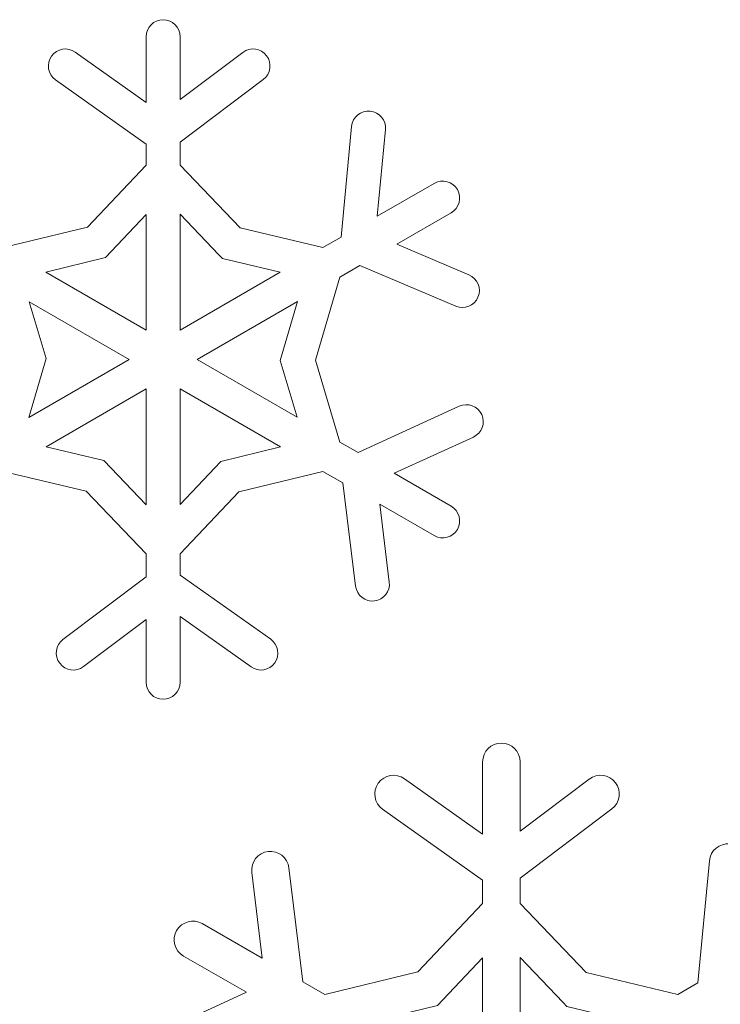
# Model space of a CAD drawing. Header units: centimetres. Extents: x -132 to 124, y -95 to 91.
# Tile 22 of 56: x -79.95 to -77.11, y 54.7 to 58.69. Entities that reach past the tile are written whole.
import ezdxf

# ---------------------------------------------------------------- set-up
doc = ezdxf.new("R2010")
doc.units = ezdxf.units.CM
doc.header["$MEASUREMENT"] = 0
doc.layers.add('Layer 1', color=7, linetype='Continuous')

msp = doc.modelspace()

# ---------------------------------------------------------------- linework, layer by layer
at = {"layer": 'Layer 1', "lineweight": 5}
for points in [[(-79.43299, 58.62163), (-79.43299, 58.65959), (-79.40217, 58.69059), (-79.36421, 58.69059)], [(-79.36421, 58.69059), (-79.32643, 58.69059), (-79.29543, 58.65959), (-79.29543, 58.62163)], [(-78.26546, 58.02698), (-78.23273, 58.04596), (-78.19041, 58.03464), (-78.17143, 58.00173)], [(-78.17143, 58.00173), (-78.15245, 57.969), (-78.16395, 57.92668), (-78.19668, 57.9077)], [(-78.19668, 56.71858), (-78.16395, 56.6996), (-78.15245, 56.65729), (-78.17143, 56.62438)], [(-78.17143, 56.62438), (-78.19041, 56.59164), (-78.23273, 56.58032), (-78.26546, 56.59913)], [(-79.36421, 55.93588), (-79.40217, 55.93588), (-79.43299, 55.96687), (-79.43299, 56.00466)], [(-79.29543, 56.00466), (-79.29543, 55.96687), (-79.32643, 55.93588), (-79.36421, 55.93588)], [(-78.06922, 55.68252), (-78.06922, 55.72431), (-78.03509, 55.75844), (-77.9933, 55.75844)], [(-77.9933, 55.75844), (-77.95151, 55.75844), (-77.91738, 55.72431), (-77.91738, 55.68252)], [(-79.30936, 54.99872), (-79.28829, 55.03476), (-79.24163, 55.04747), (-79.20558, 55.02658)], [(-79.2815, 54.89494), (-79.31772, 54.91583), (-79.33026, 54.9625), (-79.30936, 54.99872)]]:
    msp.add_open_spline(points, degree=3, dxfattribs=at)
for points, knots in [([(-79.72083, 58.55929), (-79.72083, 58.55929), (-79.43299, 58.35504), (-79.43299, 58.35504), (-79.43299, 58.35504), (-79.43299, 58.35504), (-79.43299, 58.62163), (-79.43299, 58.62163)], [0, 0, 0, 0, 0.3333333, 0.3333333, 0.3333333, 0.3333333, 1, 1, 1, 1]), ([(-79.29543, 58.62163), (-79.29543, 58.62163), (-79.29543, 58.36671), (-79.29543, 58.36671), (-79.29543, 58.36671), (-79.29543, 58.36671), (-79.04138, 58.55807), (-79.04138, 58.55807)], [0, 0, 0, 0, 0.3333333, 0.3333333, 0.3333333, 0.3333333, 1, 1, 1, 1]), ([(-79.8004, 58.44733), (-79.83122, 58.46927), (-79.83854, 58.5121), (-79.8166, 58.5431), (-79.8166, 58.5431), (-79.79448, 58.57392), (-79.75165, 58.58106), (-79.72083, 58.55929)], [0, 0, 0, 0, 0.3333333, 0.3333333, 0.3333333, 0.3333333, 1, 1, 1, 1]), ([(-79.04138, 58.55807), (-79.01091, 58.58106), (-78.9679, 58.57479), (-78.94491, 58.54467), (-78.94491, 58.54467), (-78.9221, 58.51419), (-78.92819, 58.47136), (-78.95832, 58.44837)], [0, 0, 0, 0, 0.3333333, 0.3333333, 0.3333333, 0.3333333, 1, 1, 1, 1]), ([(-80.14431, 58.23228), (-80.14431, 58.23228), (-80.09311, 57.8135), (-80.09311, 57.8135), (-80.09311, 57.8135), (-80.09311, 57.8135), (-80.01232, 57.76683), (-80.01232, 57.76683), (-80.01232, 57.76683), (-80.01232, 57.76683), (-79.6705, 57.84989), (-79.6705, 57.84989), (-79.6705, 57.84989), (-79.6705, 57.84989), (-79.43299, 58.10099), (-79.43299, 58.10099), (-79.43299, 58.10099), (-79.43299, 58.10099), (-79.43299, 58.18666), (-79.43299, 58.18666), (-79.43299, 58.18666), (-79.43299, 58.18666), (-79.8004, 58.44733), (-79.8004, 58.44733)], [0, 0, 0, 0, 0.1428571, 0.1428571, 0.1428571, 0.1428571, 0.2857143, 0.2857143, 0.2857143, 0.2857143, 0.4285714, 0.4285714, 0.4285714, 0.4285714, 0.5714286, 0.5714286, 0.5714286, 0.5714286, 0.7142857, 0.7142857, 0.7142857, 0.7142857, 1, 1, 1, 1]), ([(-78.95832, 58.44837), (-78.95832, 58.44837), (-79.29543, 58.19467), (-79.29543, 58.19467), (-79.29543, 58.19467), (-79.29543, 58.19467), (-79.29543, 58.10116), (-79.29543, 58.10116), (-79.29543, 58.10116), (-79.29543, 58.10116), (-79.05252, 57.84693), (-79.05252, 57.84693), (-79.05252, 57.84693), (-79.05252, 57.84693), (-78.71628, 57.76683), (-78.71628, 57.76683), (-78.71628, 57.76683), (-78.71628, 57.76683), (-78.6421, 57.8095), (-78.6421, 57.8095), (-78.6421, 57.8095), (-78.6421, 57.8095), (-78.60014, 58.25805), (-78.60014, 58.25805)], [0, 0, 0, 0, 0.1428571, 0.1428571, 0.1428571, 0.1428571, 0.2857143, 0.2857143, 0.2857143, 0.2857143, 0.4285714, 0.4285714, 0.4285714, 0.4285714, 0.5714286, 0.5714286, 0.5714286, 0.5714286, 0.7142857, 0.7142857, 0.7142857, 0.7142857, 1, 1, 1, 1]), ([(-78.60014, 58.25805), (-78.59648, 58.29566), (-78.56305, 58.32335), (-78.52526, 58.31987), (-78.52526, 58.31987), (-78.48748, 58.31621), (-78.45979, 58.2826), (-78.46327, 58.24482)], [0, 0, 0, 0, 0.3333333, 0.3333333, 0.3333333, 0.3333333, 1, 1, 1, 1]), ([(-78.46327, 58.24482), (-78.46327, 58.24482), (-78.49636, 57.89377), (-78.49636, 57.89377), (-78.49636, 57.89377), (-78.49636, 57.89377), (-78.26546, 58.02698), (-78.26546, 58.02698)], [0, 0, 0, 0, 0.3333333, 0.3333333, 0.3333333, 0.3333333, 1, 1, 1, 1]), ([(-79.83993, 57.66741), (-79.83993, 57.66741), (-79.43299, 57.43233), (-79.43299, 57.43233), (-79.43299, 57.43233), (-79.43299, 57.43233), (-79.43299, 57.90109), (-79.43299, 57.90109), (-79.43299, 57.90109), (-79.43299, 57.90109), (-79.59824, 57.72626), (-79.59824, 57.72626), (-79.59824, 57.72626), (-79.59824, 57.72626), (-79.83993, 57.66741), (-79.83993, 57.66741)], [0, 0, 0, 0, 0.2, 0.2, 0.2, 0.2, 0.4, 0.4, 0.4, 0.4, 0.6, 0.6, 0.6, 0.6, 1, 1, 1, 1]), ([(-79.29543, 57.90231), (-79.29543, 57.90231), (-79.29543, 57.43233), (-79.29543, 57.43233), (-79.29543, 57.43233), (-79.29543, 57.43233), (-78.88971, 57.66654), (-78.88971, 57.66654), (-78.88971, 57.66654), (-78.88971, 57.66654), (-79.12357, 57.72226), (-79.12357, 57.72226), (-79.12357, 57.72226), (-79.12357, 57.72226), (-79.13785, 57.73723), (-79.13785, 57.73723), (-79.13785, 57.73723), (-79.13785, 57.73723), (-79.29543, 57.90231), (-79.29543, 57.90231)], [0, 0, 0, 0, 0.1666667, 0.1666667, 0.1666667, 0.1666667, 0.3333333, 0.3333333, 0.3333333, 0.3333333, 0.5, 0.5, 0.5, 0.5, 0.6666667, 0.6666667, 0.6666667, 0.6666667, 1, 1, 1, 1]), ([(-78.19668, 57.9077), (-78.19668, 57.9077), (-78.4173, 57.78042), (-78.4173, 57.78042), (-78.4173, 57.78042), (-78.4173, 57.78042), (-78.12459, 57.65592), (-78.12459, 57.65592)], [0, 0, 0, 0, 0.3333333, 0.3333333, 0.3333333, 0.3333333, 1, 1, 1, 1]), ([(-78.17822, 57.52915), (-78.17822, 57.52915), (-78.56636, 57.69422), (-78.56636, 57.69422), (-78.56636, 57.69422), (-78.56636, 57.69422), (-78.6475, 57.64756), (-78.6475, 57.64756), (-78.6475, 57.64756), (-78.6475, 57.64756), (-78.74623, 57.3101), (-78.74623, 57.3101), (-78.74623, 57.3101), (-78.74623, 57.3101), (-78.6475, 56.97873), (-78.6475, 56.97873), (-78.6475, 56.97873), (-78.6475, 56.97873), (-78.57315, 56.93607), (-78.57315, 56.93607), (-78.57315, 56.93607), (-78.57315, 56.93607), (-78.16395, 57.12378), (-78.16395, 57.12378)], [0, 0, 0, 0, 0.1428571, 0.1428571, 0.1428571, 0.1428571, 0.2857143, 0.2857143, 0.2857143, 0.2857143, 0.4285714, 0.4285714, 0.4285714, 0.4285714, 0.5714286, 0.5714286, 0.5714286, 0.5714286, 0.7142857, 0.7142857, 0.7142857, 0.7142857, 1, 1, 1, 1]), ([(-78.12459, 57.65592), (-78.08959, 57.64111), (-78.07322, 57.60072), (-78.08803, 57.56589), (-78.08803, 57.56589), (-78.10283, 57.53072), (-78.14322, 57.51452), (-78.17822, 57.52915)], [0, 0, 0, 0, 0.3333333, 0.3333333, 0.3333333, 0.3333333, 1, 1, 1, 1]), ([(-79.90889, 57.07816), (-79.90889, 57.07816), (-79.50195, 57.31306), (-79.50195, 57.31306), (-79.50195, 57.31306), (-79.50195, 57.31306), (-79.90767, 57.54726), (-79.90767, 57.54726), (-79.90767, 57.54726), (-79.90767, 57.54726), (-79.83889, 57.31706), (-79.83889, 57.31706), (-79.83889, 57.31706), (-79.83889, 57.31706), (-79.90889, 57.07816), (-79.90889, 57.07816)], [0, 0, 0, 0, 0.2, 0.2, 0.2, 0.2, 0.4, 0.4, 0.4, 0.4, 0.6, 0.6, 0.6, 0.6, 1, 1, 1, 1]), ([(-78.81954, 57.54813), (-78.81954, 57.54813), (-79.22648, 57.31306), (-79.22648, 57.31306), (-79.22648, 57.31306), (-79.22648, 57.31306), (-78.82076, 57.07885), (-78.82076, 57.07885), (-78.82076, 57.07885), (-78.82076, 57.07885), (-78.88954, 57.30923), (-78.88954, 57.30923), (-78.88954, 57.30923), (-78.88954, 57.30923), (-78.81954, 57.54813), (-78.81954, 57.54813)], [0, 0, 0, 0, 0.2, 0.2, 0.2, 0.2, 0.4, 0.4, 0.4, 0.4, 0.6, 0.6, 0.6, 0.6, 1, 1, 1, 1]), ([(-79.43299, 56.72415), (-79.43299, 56.72415), (-79.43299, 57.19378), (-79.43299, 57.19378), (-79.43299, 57.19378), (-79.43299, 57.19378), (-79.83871, 56.95975), (-79.83871, 56.95975), (-79.83871, 56.95975), (-79.83871, 56.95975), (-79.60486, 56.90403), (-79.60486, 56.90403), (-79.60486, 56.90403), (-79.60486, 56.90403), (-79.43299, 56.72415), (-79.43299, 56.72415)], [0, 0, 0, 0, 0.2, 0.2, 0.2, 0.2, 0.4, 0.4, 0.4, 0.4, 0.6, 0.6, 0.6, 0.6, 1, 1, 1, 1]), ([(-78.88849, 56.95888), (-78.88849, 56.95888), (-79.29543, 57.19378), (-79.29543, 57.19378), (-79.29543, 57.19378), (-79.29543, 57.19378), (-79.29543, 56.72537), (-79.29543, 56.72537), (-79.29543, 56.72537), (-79.29543, 56.72537), (-79.13001, 56.90002), (-79.13001, 56.90002), (-79.13001, 56.90002), (-79.13001, 56.90002), (-78.88849, 56.95888), (-78.88849, 56.95888)], [0, 0, 0, 0, 0.2, 0.2, 0.2, 0.2, 0.4, 0.4, 0.4, 0.4, 0.6, 0.6, 0.6, 0.6, 1, 1, 1, 1]), ([(-78.16395, 57.12378), (-78.12947, 57.13962), (-78.08872, 57.1243), (-78.07288, 57.08982), (-78.07288, 57.08982), (-78.05721, 57.05535), (-78.07235, 57.0146), (-78.10683, 56.99876)], [0, 0, 0, 0, 0.3333333, 0.3333333, 0.3333333, 0.3333333, 1, 1, 1, 1]), ([(-78.10683, 56.99876), (-78.10683, 56.99876), (-78.4274, 56.85179), (-78.4274, 56.85179), (-78.4274, 56.85179), (-78.4274, 56.85179), (-78.19668, 56.71858), (-78.19668, 56.71858)], [0, 0, 0, 0, 0.3333333, 0.3333333, 0.3333333, 0.3333333, 1, 1, 1, 1]), ([(-79.77011, 56.17791), (-79.77011, 56.17791), (-79.43299, 56.43162), (-79.43299, 56.43162), (-79.43299, 56.43162), (-79.43299, 56.43162), (-79.43299, 56.52513), (-79.43299, 56.52513), (-79.43299, 56.52513), (-79.43299, 56.52513), (-79.6759, 56.77935), (-79.6759, 56.77935), (-79.6759, 56.77935), (-79.6759, 56.77935), (-80.01232, 56.85945), (-80.01232, 56.85945), (-80.01232, 56.85945), (-80.01232, 56.85945), (-80.0865, 56.81662), (-80.0865, 56.81662), (-80.0865, 56.81662), (-80.0865, 56.81662), (-80.12829, 56.36841), (-80.12829, 56.36841)], [0, 0, 0, 0, 0.1428571, 0.1428571, 0.1428571, 0.1428571, 0.2857143, 0.2857143, 0.2857143, 0.2857143, 0.4285714, 0.4285714, 0.4285714, 0.4285714, 0.5714286, 0.5714286, 0.5714286, 0.5714286, 0.7142857, 0.7142857, 0.7142857, 0.7142857, 1, 1, 1, 1]), ([(-78.58412, 56.39401), (-78.58412, 56.39401), (-78.63531, 56.81279), (-78.63531, 56.81279), (-78.63531, 56.81279), (-78.63531, 56.81279), (-78.71628, 56.85945), (-78.71628, 56.85945), (-78.71628, 56.85945), (-78.71628, 56.85945), (-79.05792, 56.77639), (-79.05792, 56.77639), (-79.05792, 56.77639), (-79.05792, 56.77639), (-79.29543, 56.5253), (-79.29543, 56.5253), (-79.29543, 56.5253), (-79.29543, 56.5253), (-79.29543, 56.43946), (-79.29543, 56.43946), (-79.29543, 56.43946), (-79.29543, 56.43946), (-78.92819, 56.17913), (-78.92819, 56.17913)], [0, 0, 0, 0, 0.1428571, 0.1428571, 0.1428571, 0.1428571, 0.2857143, 0.2857143, 0.2857143, 0.2857143, 0.4285714, 0.4285714, 0.4285714, 0.4285714, 0.5714286, 0.5714286, 0.5714286, 0.5714286, 0.7142857, 0.7142857, 0.7142857, 0.7142857, 1, 1, 1, 1]), ([(-78.26546, 56.59913), (-78.26546, 56.59913), (-78.48626, 56.72659), (-78.48626, 56.72659), (-78.48626, 56.72659), (-78.48626, 56.72659), (-78.44743, 56.41107), (-78.44743, 56.41107)], [0, 0, 0, 0, 0.3333333, 0.3333333, 0.3333333, 0.3333333, 1, 1, 1, 1]), ([(-78.44743, 56.41107), (-78.4429, 56.37329), (-78.46972, 56.33881), (-78.50733, 56.33428), (-78.50733, 56.33428), (-78.54511, 56.32958), (-78.57942, 56.3564), (-78.58412, 56.39401)], [0, 0, 0, 0, 0.3333333, 0.3333333, 0.3333333, 0.3333333, 1, 1, 1, 1]), ([(-79.43299, 56.00466), (-79.43299, 56.00466), (-79.43299, 56.25958), (-79.43299, 56.25958), (-79.43299, 56.25958), (-79.43299, 56.25958), (-79.68722, 56.06804), (-79.68722, 56.06804)], [0, 0, 0, 0, 0.3333333, 0.3333333, 0.3333333, 0.3333333, 1, 1, 1, 1]), ([(-79.0076, 56.06699), (-79.0076, 56.06699), (-79.29543, 56.27107), (-79.29543, 56.27107), (-79.29543, 56.27107), (-79.29543, 56.27107), (-79.29543, 56.00466), (-79.29543, 56.00466)], [0, 0, 0, 0, 0.3333333, 0.3333333, 0.3333333, 0.3333333, 1, 1, 1, 1]), ([(-79.68722, 56.06804), (-79.71752, 56.04523), (-79.76053, 56.05132), (-79.78351, 56.08162), (-79.78351, 56.08162), (-79.80632, 56.11192), (-79.8004, 56.1551), (-79.77011, 56.17791)], [0, 0, 0, 0, 0.3333333, 0.3333333, 0.3333333, 0.3333333, 1, 1, 1, 1]), ([(-78.92819, 56.17913), (-78.8972, 56.15702), (-78.88989, 56.11418), (-78.912, 56.08336), (-78.912, 56.08336), (-78.93394, 56.05219), (-78.97678, 56.04505), (-79.0076, 56.06699)], [0, 0, 0, 0, 0.3333333, 0.3333333, 0.3333333, 0.3333333, 1, 1, 1, 1]), ([(-78.38648, 55.61374), (-78.38648, 55.61374), (-78.06922, 55.38859), (-78.06922, 55.38859), (-78.06922, 55.38859), (-78.06922, 55.38859), (-78.06922, 55.68252), (-78.06922, 55.68252)], [0, 0, 0, 0, 0.3333333, 0.3333333, 0.3333333, 0.3333333, 1, 1, 1, 1]), ([(-77.91738, 55.68252), (-77.91738, 55.68252), (-77.91738, 55.40148), (-77.91738, 55.40148), (-77.91738, 55.40148), (-77.91738, 55.40148), (-77.63686, 55.61252), (-77.63686, 55.61252)], [0, 0, 0, 0, 0.3333333, 0.3333333, 0.3333333, 0.3333333, 1, 1, 1, 1]), ([(-78.47459, 55.49011), (-78.50855, 55.51449), (-78.51656, 55.56185), (-78.49235, 55.5958), (-78.49235, 55.5958), (-78.46797, 55.62993), (-78.42078, 55.63794), (-78.38648, 55.61374)], [0, 0, 0, 0, 0.3333333, 0.3333333, 0.3333333, 0.3333333, 1, 1, 1, 1]), ([(-77.63686, 55.61252), (-77.6036, 55.63777), (-77.55589, 55.63115), (-77.53064, 55.59772), (-77.53064, 55.59772), (-77.50539, 55.56411), (-77.51218, 55.51658), (-77.54562, 55.4915)], [0, 0, 0, 0, 0.3333333, 0.3333333, 0.3333333, 0.3333333, 1, 1, 1, 1]), ([(-78.85419, 55.25294), (-78.85419, 55.25294), (-78.7976, 54.79098), (-78.7976, 54.79098), (-78.7976, 54.79098), (-78.7976, 54.79098), (-78.70827, 54.73944), (-78.70827, 54.73944), (-78.70827, 54.73944), (-78.70827, 54.73944), (-78.33128, 54.83121), (-78.33128, 54.83121), (-78.33128, 54.83121), (-78.33128, 54.83121), (-78.06922, 55.10824), (-78.06922, 55.10824), (-78.06922, 55.10824), (-78.06922, 55.10824), (-78.06922, 55.2028), (-78.06922, 55.2028), (-78.06922, 55.2028), (-78.06922, 55.2028), (-78.47459, 55.49011), (-78.47459, 55.49011)], [0, 0, 0, 0, 0.1428571, 0.1428571, 0.1428571, 0.1428571, 0.2857143, 0.2857143, 0.2857143, 0.2857143, 0.4285714, 0.4285714, 0.4285714, 0.4285714, 0.5714286, 0.5714286, 0.5714286, 0.5714286, 0.7142857, 0.7142857, 0.7142857, 0.7142857, 1, 1, 1, 1]), ([(-77.54562, 55.4915), (-77.54562, 55.4915), (-77.91738, 55.21133), (-77.91738, 55.21133), (-77.91738, 55.21133), (-77.91738, 55.21133), (-77.91738, 55.10842), (-77.91738, 55.10842), (-77.91738, 55.10842), (-77.91738, 55.10842), (-77.6494, 54.82772), (-77.6494, 54.82772), (-77.6494, 54.82772), (-77.6494, 54.82772), (-77.27833, 54.73944), (-77.27833, 54.73944), (-77.27833, 54.73944), (-77.27833, 54.73944), (-77.19649, 54.78663), (-77.19649, 54.78663), (-77.19649, 54.78663), (-77.19649, 54.78663), (-77.15017, 55.28133), (-77.15017, 55.28133)], [0, 0, 0, 0, 0.1428571, 0.1428571, 0.1428571, 0.1428571, 0.2857143, 0.2857143, 0.2857143, 0.2857143, 0.4285714, 0.4285714, 0.4285714, 0.4285714, 0.5714286, 0.5714286, 0.5714286, 0.5714286, 0.7142857, 0.7142857, 0.7142857, 0.7142857, 1, 1, 1, 1]), ([(-79.00464, 55.23431), (-79.00986, 55.27593), (-78.98026, 55.31372), (-78.93864, 55.31894), (-78.93864, 55.31894), (-78.8972, 55.32416), (-78.85924, 55.29439), (-78.85419, 55.25294)], [0, 0, 0, 0, 0.3333333, 0.3333333, 0.3333333, 0.3333333, 1, 1, 1, 1]), ([(-77.15017, 55.28133), (-77.14634, 55.32294), (-77.10925, 55.35342), (-77.06763, 55.34959), (-77.06763, 55.34959), (-77.02602, 55.34558), (-76.99537, 55.30849), (-76.99938, 55.26688)], [0, 0, 0, 0, 0.3333333, 0.3333333, 0.3333333, 0.3333333, 1, 1, 1, 1]), ([(-79.20558, 55.02658), (-79.20558, 55.02658), (-78.96215, 54.88588), (-78.96215, 54.88588), (-78.96215, 54.88588), (-78.96215, 54.88588), (-79.00464, 55.23431), (-79.00464, 55.23431)], [0, 0, 0, 0, 0.3333333, 0.3333333, 0.3333333, 0.3333333, 1, 1, 1, 1]), ([(-79.38058, 54.58569), (-79.38058, 54.58569), (-79.02693, 54.74797), (-79.02693, 54.74797), (-79.02693, 54.74797), (-79.02693, 54.74797), (-79.2815, 54.89494), (-79.2815, 54.89494)], [0, 0, 0, 0, 0.3333333, 0.3333333, 0.3333333, 0.3333333, 1, 1, 1, 1]), ([(-78.5183, 54.62974), (-78.5183, 54.62974), (-78.06922, 54.37046), (-78.06922, 54.37046), (-78.06922, 54.37046), (-78.06922, 54.37046), (-78.06922, 54.88762), (-78.06922, 54.88762), (-78.06922, 54.88762), (-78.06922, 54.88762), (-78.25171, 54.69469), (-78.25171, 54.69469), (-78.25171, 54.69469), (-78.25171, 54.69469), (-78.5183, 54.62974), (-78.5183, 54.62974)], [0, 0, 0, 0, 0.2, 0.2, 0.2, 0.2, 0.4, 0.4, 0.4, 0.4, 0.6, 0.6, 0.6, 0.6, 1, 1, 1, 1]), ([(-77.91738, 54.88902), (-77.91738, 54.88902), (-77.91738, 54.37046), (-77.91738, 54.37046), (-77.91738, 54.37046), (-77.91738, 54.37046), (-77.46987, 54.62887), (-77.46987, 54.62887), (-77.46987, 54.62887), (-77.46987, 54.62887), (-77.72775, 54.69034), (-77.72775, 54.69034), (-77.72775, 54.69034), (-77.72775, 54.69034), (-77.74343, 54.7067), (-77.74343, 54.7067), (-77.74343, 54.7067), (-77.74343, 54.7067), (-77.91738, 54.88902), (-77.91738, 54.88902)], [0, 0, 0, 0, 0.1666667, 0.1666667, 0.1666667, 0.1666667, 0.3333333, 0.3333333, 0.3333333, 0.3333333, 0.5, 0.5, 0.5, 0.5, 0.6666667, 0.6666667, 0.6666667, 0.6666667, 1, 1, 1, 1])]:
    msp.add_open_spline(points, degree=3, knots=knots, dxfattribs=at)

doc.saveas('drawing.dxf')
